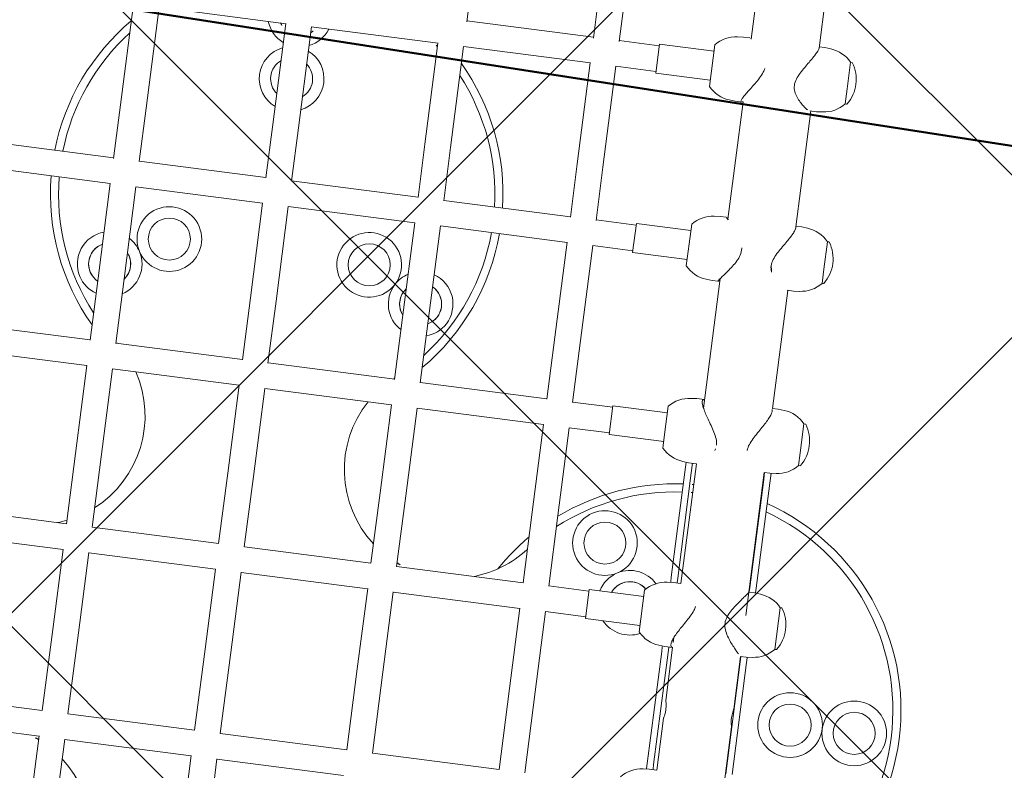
# Model space of a CAD drawing. Header units: metres. Extents: x 5509548 to 5517943, y 5680530 to 5684871.
# Tile 40 of 256: x 5516083.716 to 5516084.325, y 5683295.534 to 5683295.998. Entities that reach past the tile are written whole.
import ezdxf
from ezdxf import colors
from ezdxf.entities.mleader import LeaderData, LeaderLine
from ezdxf.math import Vec2, Vec3

# ---------------------------------------------------------------- set-up
doc = ezdxf.new("R2010")
doc.units = ezdxf.units.M
doc.layers.get('0').update_dxf_attribs({"linetype": 'CONTINUOUS', "lineweight": 18})
for name, color, linetype in [('A-Nasadzenia', 7, 'CONTINUOUS'), ('A-Nawierzchnie', 41, 'CONTINUOUS'), ('A-Plac-Zabaw', 81, 'CONTINUOUS'), ('org', 1, 'CONTINUOUS')]:
    doc.layers.add(name, color=color, linetype=linetype)
doc.styles.get("Standard").update_dxf_attribs({"font": 'simplex.shx'})

# ---------------------------------------------------------------- blocks, each defined once
blk = doc.blocks.new('A$C615C02F7')
at = {"lineweight": 0}
for p, q in [((1188.108756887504, 283.8153169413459), (1188.108756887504, 291.7153169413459)), ((1189.708756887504, 283.8153169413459), (1189.708756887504, 291.7153169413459)), ((1199.753614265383, 283.815316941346), (1199.753614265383, 291.7153169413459)), ((1201.353614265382, 283.8153169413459), (1201.353614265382, 291.7153169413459)), ((1211.218318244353, 283.8153169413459), (1211.218318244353, 291.7153169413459)), ((1212.818318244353, 283.8153169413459), (1212.818318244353, 291.7153169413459)), ((1222.578230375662, 283.8136543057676), (1222.578230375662, 291.7169795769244)), ((1224.178230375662, 283.815316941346), (1224.178230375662, 291.715316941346)), ((1183.721303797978, 283.8153169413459), (1188.119757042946, 283.8153169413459)), ((1189.705407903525, 283.8153169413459), (1194.748744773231, 283.8153169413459)), ((1194.748744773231, 283.8153169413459), (1199.756897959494, 283.8153169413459)), ((1201.342701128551, 283.8153169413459), (1205.741067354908, 283.8153169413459)), ((1205.741067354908, 283.8153169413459), (1211.218394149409, 283.8153169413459)), ((1212.795864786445, 283.8153169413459), (1216.672327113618, 283.8153169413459)), ((1216.672327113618, 283.815316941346), (1222.578230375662, 283.815316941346)), ((1224.140712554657, 283.815316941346), (1227.481897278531, 283.815316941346)), ((1227.481897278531, 283.815316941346), (1233.764488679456, 283.815316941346)), ((1183.721303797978, 282.2153169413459), (1188.119757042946, 282.2153169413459)), ((1188.108756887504, 274.3153169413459), (1188.108756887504, 282.2153169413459)), ((1189.705407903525, 282.2153169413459), (1194.748744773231, 282.2153169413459)), ((1189.708756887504, 274.3153169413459), (1189.708756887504, 282.2153169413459)), ((1194.748744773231, 282.2153169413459), (1199.756897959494, 282.2153169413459)), ((1199.753614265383, 274.3153169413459), (1199.753614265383, 282.215316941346)), ((1201.342701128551, 282.2153169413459), (1205.741067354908, 282.2153169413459)), ((1201.353614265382, 274.3153169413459), (1201.353614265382, 282.215316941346)), ((1205.741067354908, 282.2153169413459), (1211.218394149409, 282.2153169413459)), ((1211.218318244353, 274.3153169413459), (1211.218318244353, 282.2153169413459)), ((1212.795864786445, 282.2153169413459), (1216.672327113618, 282.2153169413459)), ((1212.818318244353, 274.3153169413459), (1212.818318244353, 282.2153169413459)), ((1216.672327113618, 282.215316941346), (1222.578230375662, 282.215316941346)), ((1222.578230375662, 274.3136543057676), (1222.578230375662, 282.2169795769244)), ((1224.140712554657, 282.215316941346), (1227.481897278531, 282.215316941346)), ((1224.178230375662, 274.3153169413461), (1224.178230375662, 282.215316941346)), ((1227.481897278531, 282.215316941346), (1233.764488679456, 282.215316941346)), ((1233.764488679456, 274.3070202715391), (1233.764488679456, 282.2236136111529)), ((1183.721303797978, 274.3153169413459), (1188.119757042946, 274.3153169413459)), ((1189.705407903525, 274.3153169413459), (1194.748744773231, 274.3153169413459)), ((1194.748744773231, 274.3153169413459), (1199.756897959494, 274.3153169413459)), ((1201.342701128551, 274.3153169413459), (1205.741067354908, 274.3153169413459)), ((1205.741067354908, 274.3153169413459), (1211.218394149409, 274.3153169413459)), ((1212.795864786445, 274.3153169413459), (1216.672327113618, 274.3153169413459)), ((1216.672327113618, 274.315316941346), (1222.578230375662, 274.315316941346)), ((1224.140712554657, 274.315316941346), (1227.481897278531, 274.315316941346)), ((1227.481897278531, 274.315316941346), (1233.764488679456, 274.315316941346)), ((1183.721303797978, 272.7153169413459), (1188.119757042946, 272.7153169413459)), ((1188.108756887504, 264.8153169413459), (1188.108756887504, 272.715316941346)), ((1189.705407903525, 272.7153169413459), (1194.748744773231, 272.7153169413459)), ((1189.708756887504, 264.8153169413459), (1189.708756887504, 272.715316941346)), ((1194.748744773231, 272.7153169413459), (1199.756897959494, 272.7153169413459)), ((1199.753614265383, 264.8153169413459), (1199.753614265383, 272.715316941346)), ((1201.342701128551, 272.7153169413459), (1205.741067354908, 272.7153169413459)), ((1201.353614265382, 264.8153169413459), (1201.353614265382, 272.715316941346)), ((1205.741067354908, 272.7153169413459), (1211.218394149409, 272.7153169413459)), ((1211.218318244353, 264.8153169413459), (1211.218318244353, 272.7153169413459)), ((1212.795864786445, 272.7153169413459), (1216.672327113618, 272.7153169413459)), ((1212.818318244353, 264.8153169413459), (1212.818318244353, 272.7153169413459)), ((1216.672327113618, 272.715316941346), (1222.578230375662, 272.715316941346)), ((1222.578230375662, 264.8136543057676), (1222.578230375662, 272.7169795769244)), ((1224.140712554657, 272.715316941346), (1227.481897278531, 272.715316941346)), ((1224.178230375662, 264.8153169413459), (1224.178230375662, 272.7153169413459)), ((1227.481897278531, 272.715316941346), (1233.764488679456, 272.715316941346)), ((1233.764488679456, 264.807020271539), (1233.764488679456, 272.7236136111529)), ((1189.705407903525, 264.8153169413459), (1194.748744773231, 264.8153169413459)), ((1194.748744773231, 264.8153169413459), (1199.756897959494, 264.8153169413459)), ((1201.342701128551, 264.8153169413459), (1205.741067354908, 264.8153169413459)), ((1205.741067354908, 264.8153169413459), (1211.218394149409, 264.8153169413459)), ((1212.795864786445, 264.8153169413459), (1216.672327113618, 264.8153169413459)), ((1216.672327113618, 264.8153169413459), (1222.578230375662, 264.8153169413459)), ((1224.140712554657, 264.8153169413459), (1227.481897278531, 264.8153169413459)), ((1227.481897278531, 264.8153169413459), (1233.764488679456, 264.8153169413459)), ((1189.705407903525, 263.2153169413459), (1194.748744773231, 263.2153169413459)), ((1189.708756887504, 255.315316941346), (1189.708756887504, 263.2153169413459)), ((1194.748744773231, 263.2153169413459), (1199.756897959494, 263.2153169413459)), ((1199.753614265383, 255.315316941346), (1199.753614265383, 263.215316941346)), ((1201.342701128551, 263.2153169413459), (1205.741067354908, 263.2153169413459)), ((1201.353614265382, 255.315316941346), (1201.353614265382, 263.215316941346)), ((1205.741067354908, 263.2153169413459), (1211.218394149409, 263.2153169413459)), ((1211.218318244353, 255.315316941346), (1211.218318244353, 263.2153169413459)), ((1212.795864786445, 263.2153169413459), (1216.672327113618, 263.2153169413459)), ((1212.818318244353, 255.315316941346), (1212.818318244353, 263.2153169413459)), ((1216.672327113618, 263.2153169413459), (1222.578230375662, 263.2153169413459)), ((1222.578230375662, 255.3136543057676), (1222.578230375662, 263.2169795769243)), ((1224.140712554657, 263.2153169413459), (1227.481897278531, 263.2153169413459)), ((1224.178230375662, 255.315316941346), (1224.178230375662, 263.2153169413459)), ((1227.481897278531, 263.2153169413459), (1233.764488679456, 263.2153169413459)), ((1233.764488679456, 255.3070202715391), (1233.764488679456, 263.2236136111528)), ((1235.308799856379, 263.2153169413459), (1238.109825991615, 263.2153169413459)), ((1235.364488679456, 255.3153169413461), (1235.364488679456, 263.215316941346)), ((1189.705407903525, 255.315316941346), (1194.748744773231, 255.315316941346)), ((1194.748744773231, 255.315316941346), (1199.756897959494, 255.315316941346)), ((1201.342701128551, 255.315316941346), (1205.741067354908, 255.315316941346)), ((1205.741067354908, 255.315316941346), (1211.218394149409, 255.315316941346)), ((1212.795864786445, 255.315316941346), (1216.672327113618, 255.315316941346)), ((1216.672327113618, 255.315316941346), (1222.578230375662, 255.315316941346)), ((1224.140712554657, 255.315316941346), (1227.481897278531, 255.315316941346)), ((1227.481897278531, 255.315316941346), (1233.764488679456, 255.315316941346)), ((1235.308799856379, 255.315316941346), (1238.109825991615, 255.315316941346)), ((1189.705407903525, 253.715316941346), (1194.748744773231, 253.715316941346)), ((1194.748744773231, 253.715316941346), (1199.756897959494, 253.715316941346)), ((1199.753614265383, 251.215316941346), (1199.753614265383, 253.7153169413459)), ((1201.342701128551, 253.715316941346), (1205.741067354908, 253.715316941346)), ((1201.353614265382, 251.215316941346), (1201.353614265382, 253.715316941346)), ((1205.741067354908, 253.715316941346), (1211.218394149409, 253.715316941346)), ((1211.218318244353, 251.215316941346), (1211.218318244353, 253.7153169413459)), ((1212.795864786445, 253.715316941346), (1216.672327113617, 253.715316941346)), ((1212.818318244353, 251.215316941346), (1212.818318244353, 253.7153169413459)), ((1216.672327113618, 253.715316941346), (1222.578230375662, 253.715316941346)), ((1222.578230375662, 251.215316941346), (1222.578230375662, 253.7169795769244)), ((1224.140712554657, 253.715316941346), (1227.481897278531, 253.715316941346)), ((1224.178230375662, 251.215316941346), (1224.178230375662, 253.715316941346)), ((1227.481897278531, 253.715316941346), (1233.764488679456, 253.715316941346)), ((1233.764488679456, 251.2153169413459), (1233.764488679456, 253.7236136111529)), ((1235.308799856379, 253.715316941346), (1238.109825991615, 253.715316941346)), ((1235.364488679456, 251.2153169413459), (1235.364488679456, 253.715316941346)), ((1201.453614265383, 251.215316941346), (1199.653614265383, 251.215316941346)), ((1199.653614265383, 251.215316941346), (1199.653614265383, 247.8153169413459)), ((1201.453614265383, 251.215316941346), (1201.453614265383, 247.8153169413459)), ((1212.918313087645, 251.215316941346), (1211.118318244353, 251.215316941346)), ((1211.118318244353, 251.215316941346), (1211.118318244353, 247.8153169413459)), ((1212.918318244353, 251.215316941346), (1212.918313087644, 251.215316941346)), ((1212.918318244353, 251.215316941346), (1212.918318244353, 247.8153169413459)), ((1224.278225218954, 251.215316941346), (1222.478230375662, 251.215316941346)), ((1222.478230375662, 251.215316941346), (1222.478230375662, 247.8153169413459)), ((1224.278230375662, 251.215316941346), (1224.278225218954, 251.215316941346)), ((1224.278230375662, 251.215316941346), (1224.278230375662, 247.8153169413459)), ((1235.464488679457, 251.2153169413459), (1233.664488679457, 251.2153169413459)), ((1233.664488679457, 251.2153169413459), (1233.664488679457, 247.8153169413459)), ((1235.464488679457, 251.2153169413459), (1235.464488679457, 247.8153169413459)), ((1199.253614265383, 247.8153169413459), (1201.853614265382, 247.8153169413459)), ((1210.718318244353, 247.8153169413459), (1211.558946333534, 247.8153169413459)), ((1211.558946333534, 247.8153169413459), (1213.318318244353, 247.8153169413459)), ((1222.078230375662, 247.8153169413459), (1223.441479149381, 247.8153169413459)), ((1223.441479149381, 247.8153169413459), (1224.678230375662, 247.8153169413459)), ((1233.264488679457, 247.8153169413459), (1235.864488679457, 247.8153169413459)), ((1190.87581943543, 246.4917937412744), (1190.908756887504, 246.1153169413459)), ((1190.894673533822, 246.2762904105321), (1190.935443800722, 246.2762904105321)), ((1190.908756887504, 246.1153169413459), (1190.908756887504, 245.6343106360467)), ((1190.935443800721, 246.2762904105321), (1191.241696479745, 246.2762904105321)), ((1191.241696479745, 246.2762904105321), (1198.220674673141, 246.2762904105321)), ((1198.220674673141, 246.2762904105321), (1198.526927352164, 246.2762904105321)), ((1198.526927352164, 246.2762904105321), (1198.567697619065, 246.2762904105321)), ((1198.586551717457, 246.4917937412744), (1198.553614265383, 246.115316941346)), ((1198.553614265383, 246.115316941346), (1198.553614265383, 245.6343106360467)), ((1202.520676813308, 246.4917937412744), (1202.553614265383, 246.115316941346)), ((1202.5395309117, 246.2762904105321), (1202.574819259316, 246.2762904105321)), ((1202.553614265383, 246.115316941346), (1202.553614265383, 245.635316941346)), ((1202.574819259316, 246.2762904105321), (1202.859812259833, 246.2762904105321)), ((1202.859812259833, 246.2762904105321), (1209.413984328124, 246.2762904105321)), ((1209.413984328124, 246.2762904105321), (1210.032401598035, 246.2762904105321)), ((1210.051255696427, 246.4917937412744), (1210.018318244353, 246.115316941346)), ((1210.018318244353, 246.115316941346), (1210.018318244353, 245.6514438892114)), ((1213.985380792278, 246.4917937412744), (1214.018318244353, 246.115316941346)), ((1214.018318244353, 246.115316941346), (1214.018318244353, 245.6514438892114)), ((1221.411167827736, 246.4917937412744), (1221.378230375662, 246.115316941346)), ((1221.378230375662, 246.115316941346), (1221.378230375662, 245.7632118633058)), ((1225.345292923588, 246.4917937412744), (1225.378230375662, 246.115316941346)), ((1225.378230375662, 246.115316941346), (1225.378230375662, 245.7632118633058)), ((1232.597426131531, 246.4917937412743), (1232.564488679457, 246.115316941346)), ((1232.564488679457, 246.115316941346), (1232.564488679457, 245.7261802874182)), ((1236.531551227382, 246.4917937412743), (1236.564488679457, 246.115316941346)), ((1236.564488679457, 246.115316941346), (1236.564488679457, 245.7261802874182)), ((1190.908756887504, 245.8762904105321), (1190.935443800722, 245.8762904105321)), ((1194.155840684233, 245.635316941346), (1190.908756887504, 245.635316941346)), ((1191.241696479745, 245.8762904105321), (1190.935443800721, 245.8762904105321)), ((1191.241696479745, 245.8762904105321), (1198.220674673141, 245.8762904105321)), ((1198.553614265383, 245.635316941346), (1195.255838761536, 245.635316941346)), ((1198.526927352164, 245.8762904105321), (1198.220674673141, 245.8762904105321)), ((1198.526927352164, 245.8762904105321), (1198.553614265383, 245.8762904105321)), ((1199.188206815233, 245.635316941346), (1198.879383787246, 245.635316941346)), ((1210.01895539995, 245.635316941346), (1202.551480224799, 245.635316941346)), ((1202.553614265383, 245.8762904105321), (1202.574819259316, 245.8762904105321)), ((1202.859812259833, 245.8762904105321), (1202.574819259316, 245.8762904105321)), ((1202.859812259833, 245.8762904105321), (1209.413984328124, 245.8762904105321)), ((1210.018318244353, 245.8762904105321), (1209.413984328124, 245.8762904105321)), ((1221.564556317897, 245.635316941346), (1213.485004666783, 245.635316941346)), ((1232.595363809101, 245.635316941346), (1225.265246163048, 245.635316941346)), ((1243.586799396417, 245.635316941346), (1236.486692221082, 245.635316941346)), ((1190.443338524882, 241.395316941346), (1194.155840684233, 241.395316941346)), ((1191.241696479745, 241.3762904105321), (1198.220674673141, 241.3762904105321)), ((1195.255838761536, 241.395316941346), (1198.553614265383, 241.395316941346)), ((1198.220674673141, 241.3762904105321), (1198.526927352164, 241.3762904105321)), ((1198.526927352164, 241.3762904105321), (1198.553614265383, 241.3762904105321)), ((1198.553614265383, 241.0452554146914), (1198.553614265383, 241.3963232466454)), ((1201.103145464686, 241.395316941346), (1210.018318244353, 241.395316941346)), ((1202.553614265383, 241.0452554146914), (1202.553614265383, 241.395316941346)), ((1202.553614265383, 241.3762904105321), (1202.574819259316, 241.3762904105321)), ((1202.574819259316, 241.3762904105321), (1202.859812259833, 241.3762904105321)), ((1202.859812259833, 241.3762904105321), (1209.413984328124, 241.3762904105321)), ((1209.413984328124, 241.3762904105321), (1210.018318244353, 241.3762904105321)), ((1210.018318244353, 241.045316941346), (1210.018318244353, 241.4068361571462)), ((1214.002942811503, 241.395316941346), (1221.378230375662, 241.395316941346)), ((1214.018318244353, 241.045316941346), (1214.018318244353, 241.395316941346)), ((1221.378230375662, 241.045316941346), (1221.378230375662, 241.4287162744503)), ((1225.337583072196, 241.395316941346), (1232.564488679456, 241.395316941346)), ((1225.378230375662, 241.045316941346), (1225.378230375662, 241.395316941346)), ((1232.564488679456, 241.045316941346), (1232.564488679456, 241.4618022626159)), ((1236.486692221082, 241.395316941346), (1243.644857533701, 241.395316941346)), ((1236.564488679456, 241.045316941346), (1236.564488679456, 241.395316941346)), ((1191.241696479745, 240.9762904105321), (1198.220674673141, 240.9762904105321)), ((1198.526927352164, 240.9762904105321), (1198.220674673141, 240.9762904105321)), ((1198.526927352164, 240.9762904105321), (1198.559647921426, 240.9762904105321)), ((1198.586551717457, 240.6687786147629), (1198.553614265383, 241.0452554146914)), ((1202.520676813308, 240.6687786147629), (1202.553614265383, 241.0452554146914)), ((1202.547580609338, 240.9762904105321), (1202.574819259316, 240.9762904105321)), ((1202.859812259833, 240.9762904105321), (1202.574819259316, 240.9762904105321)), ((1202.859812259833, 240.9762904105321), (1209.413984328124, 240.9762904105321)), ((1210.024357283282, 240.9762904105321), (1209.413984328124, 240.9762904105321)), ((1210.051255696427, 240.6688401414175), (1210.018318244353, 241.045316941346)), ((1213.985380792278, 240.6688401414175), (1214.018318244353, 241.045316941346)), ((1221.411167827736, 240.6688401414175), (1221.378230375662, 241.045316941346)), ((1225.345292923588, 240.6688401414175), (1225.378230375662, 241.045316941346)), ((1232.597426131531, 240.6688401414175), (1232.564488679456, 241.045316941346)), ((1236.531551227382, 240.6688401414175), (1236.564488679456, 241.045316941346)), ((1199.253614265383, 239.255873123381), (1199.253614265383, 239.3452554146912)), ((1201.853614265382, 239.3452554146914), (1199.253614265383, 239.3452554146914)), ((1201.853614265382, 239.255873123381), (1201.853614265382, 239.3452554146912)), ((1210.718318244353, 239.2559346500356), (1210.718318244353, 239.3453169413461)), ((1211.502478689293, 239.345316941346), (1210.718318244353, 239.345316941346)), ((1213.318318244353, 239.345316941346), (1211.502478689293, 239.345316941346)), ((1213.318318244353, 239.2559346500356), (1213.318318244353, 239.3453169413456)), ((1222.078230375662, 239.2559346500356), (1222.078230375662, 239.3453169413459)), ((1222.971455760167, 239.345316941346), (1222.078230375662, 239.345316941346)), ((1224.678230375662, 239.345316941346), (1222.971455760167, 239.345316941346)), ((1224.678230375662, 239.2559346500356), (1224.678230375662, 239.3453169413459)), ((1233.264488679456, 239.2559346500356), (1233.264488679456, 239.3453169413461)), ((1234.201008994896, 239.345316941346), (1233.264488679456, 239.345316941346)), ((1235.864488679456, 239.345316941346), (1234.201008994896, 239.345316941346)), ((1235.864488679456, 239.2559346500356), (1235.864488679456, 239.3453169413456))]:
    blk.add_line(p, q, dxfattribs=at)
for centre, radius in [((1219.631185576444, 279.7506969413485), 1.3), ((1219.631185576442, 279.7506969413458), 1.300000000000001), ((1219.631185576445, 267.2799369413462), 1.300000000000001), ((1219.631185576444, 267.2799369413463), 1.3), ((1204.430665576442, 250.6153169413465), 1.300000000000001), ((1204.430665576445, 250.6153169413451), 1.3), ((1194.731185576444, 237.8153169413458), 2), ((1194.731185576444, 237.8153169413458), 1.3), ((1194.731185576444, 237.8153169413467), 1.300000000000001), ((1194.731185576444, 233.8153169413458), 2), ((1194.731185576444, 233.8153169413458), 1.3), ((1194.731185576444, 233.8153169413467), 1.300000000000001)]:
    blk.add_circle(centre, radius, dxfattribs=at)
for centre, radius, start, end in [((1223.231185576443, 273.5153169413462), 13.99999999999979, 92.67322527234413, 132.6323931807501), ((1223.231185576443, 273.515316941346), 13.50000000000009, 92.77230956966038, 130.2738929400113), ((1223.231185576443, 273.5153169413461), 13.99999999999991, 47.36760681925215, 86.12120436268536), ((1223.231185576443, 273.515316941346), 13.50000000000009, 49.72610705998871, 85.97731299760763), ((1217.631185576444, 283.2147969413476), 2, 17.47321999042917, 120.0000115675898), ((1217.631185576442, 283.2147969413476), 1.999999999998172, 120.0000115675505, 162.5267800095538), ((1217.631185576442, 283.2147969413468), 1.299999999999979, 27.51226378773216, 152.4877362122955), ((1217.631185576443, 283.2147969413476), 1.299999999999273, 27.51226378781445, 120.0000115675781), ((1181.731185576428, 286.5153169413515), 6.729928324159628, 336.3472213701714, 341.3775344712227), ((1207.731185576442, 286.5153169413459), 6.729928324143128, 198.6224655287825, 203.6527786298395), ((1217.631185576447, 283.2147969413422), 1.300000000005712, 120.0000115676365, 152.4877362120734), ((1181.731185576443, 286.5153169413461), 6.72992832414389, 238.7915590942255, 320.287402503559), ((1207.731185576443, 286.5153169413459), 6.729928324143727, 219.7125974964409, 301.2084409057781), ((1207.73118557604, 286.5153169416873), 6.729928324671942, 319.1038099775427, 320.0131137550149), ((1223.231185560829, 273.5153169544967), 13.49999997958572, 139.8759654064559, 140.0131137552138), ((1217.631185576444, 283.2147969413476), 2.000000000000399, 209.9828000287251, 299.9520958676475), ((1217.631185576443, 283.2147969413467), 1.300000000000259, 230.2490087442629, 309.7509912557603), ((1217.631185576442, 283.2147969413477), 1.300000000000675, 230.2490087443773, 300.0000115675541), ((1217.631185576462, 283.2147969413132), 1.299999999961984, 300.0000115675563, 309.7509912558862), ((1217.631185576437, 283.2147969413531), 2.000000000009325, 300.0479272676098, 330.0171999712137), ((1219.631185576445, 279.7506969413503), 1.99999999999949, 120.0479272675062, 119.9520958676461), ((1230.431185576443, 273.5153169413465), 2.000000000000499, 23.57817847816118, 156.4218215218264), ((1234.431185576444, 273.5153169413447), 2.00000000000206, 109.4721392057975, 156.4218215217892), ((1230.431185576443, 273.5153169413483), 1.299999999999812, 37.9798724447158, 142.0201275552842), ((1230.431185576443, 273.5153169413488), 1.299999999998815, 37.97987244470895, 142.0201275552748), ((1234.431185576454, 273.5153169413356), 1.300000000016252, 120.8534379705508, 142.0201275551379), ((1234.431185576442, 273.5153169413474), 1.299999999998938, 120.8534379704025, 142.0201275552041), ((1230.431185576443, 273.5153169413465), 1.999999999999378, 203.5781784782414, 336.4218215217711), ((1230.431185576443, 273.5153169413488), 1.300000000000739, 217.979872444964, 322.020127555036), ((1230.431185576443, 273.5153169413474), 1.300000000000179, 217.979872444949, 322.0201275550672), ((1234.431185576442, 273.5153169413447), 1.999999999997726, 203.5781784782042, 250.5278607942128), ((1234.431185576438, 273.5153169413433), 1.299999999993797, 217.9798724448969, 239.1465620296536), ((1234.431185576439, 273.5153169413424), 1.299999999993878, 217.9798724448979, 239.1465620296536), ((1219.631185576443, 267.2799369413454), 1.999999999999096, 240.0479041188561, 239.9520727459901), ((1207.731185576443, 260.5153169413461), 6.729928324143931, 58.7915590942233, 140.2874025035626), ((1217.631185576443, 263.8158369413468), 1.999999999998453, 60.04790411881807, 150.017199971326), ((1217.631185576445, 263.8158369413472), 1.299999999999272, 59.99998843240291, 129.7509912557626), ((1217.631185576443, 263.8158369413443), 1.300000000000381, 50.24900874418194, 129.7509912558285), ((1217.631185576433, 263.8158369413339), 2.00000000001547, 29.98280002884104, 59.9520727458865), ((1223.231185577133, 273.5153169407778), 13.49999999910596, 319.8759654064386, 321.2829830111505), ((1207.731185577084, 260.5153169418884), 6.729928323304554, 39.98688624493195, 40.89619002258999), ((1223.231185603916, 273.5153169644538), 13.50000003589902, 219.9868862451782, 220.124034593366), ((1217.6311855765, 263.8158369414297), 1.299999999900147, 50.24900874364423, 59.99998843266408), ((1207.731185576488, 260.5153169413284), 6.729928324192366, 156.3472213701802, 161.3775344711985), ((1223.231185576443, 273.5153169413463), 14.00000000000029, 227.3676068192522, 267.3267747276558), ((1223.231185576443, 273.5153169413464), 13.50000000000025, 229.726107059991, 267.2276904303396), ((1217.631185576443, 263.8158369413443), 1.999999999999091, 197.4732199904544, 239.9999884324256), ((1217.631185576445, 263.815836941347), 1.300000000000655, 207.5122637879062, 332.4877362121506), ((1217.631185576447, 263.8158369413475), 1.30000000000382, 207.512263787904, 239.999988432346), ((1217.631185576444, 263.8158369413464), 2.000000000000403, 239.9999884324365, 342.5267800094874), ((1217.631185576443, 263.8158369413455), 1.300000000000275, 239.9999884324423, 332.4877362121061), ((1223.231185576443, 273.5153169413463), 13.50000000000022, 274.0226870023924, 310.273892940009), ((1223.231185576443, 273.5153169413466), 14.00000000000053, 273.8787956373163, 312.6323931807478), ((1207.731185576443, 260.5153169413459), 6.729928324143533, 198.622465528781, 230.0131137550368), ((1194.731185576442, 245.0153169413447), 14.00000000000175, 47.36760681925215, 58.68795297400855), ((1194.731185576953, 245.015316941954), 13.49999999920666, 49.7261070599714, 50.01311375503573), ((1194.731185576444, 245.0153169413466), 13.49999999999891, 5.359550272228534, 40.12403459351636), ((1194.731185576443, 245.0153169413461), 13.99999999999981, 5.167607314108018, 38.42053153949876), ((1204.430665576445, 250.6153169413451), 2.000000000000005, 30.0000115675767, 209.9520958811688), ((1204.430665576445, 250.6153169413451), 2, 210.0479272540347, 30.0000115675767), ((1200.966565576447, 248.6153169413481), 1.999999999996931, 30.0479272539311, 75.90535616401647), ((1200.966565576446, 248.6153169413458), 2.000000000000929, 131.031636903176, 206.0567082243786), ((1200.96656557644, 248.6153169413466), 1.300000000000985, 317.8751472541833, 67.99714228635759), ((1200.966565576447, 248.6153169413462), 1.299999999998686, 30.0000115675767, 67.99714228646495), ((1200.966565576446, 248.6153169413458), 1.299999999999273, 317.8751472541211, 30.0000115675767), ((1200.966565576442, 248.6153169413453), 2.000000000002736, 313.4114759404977, 29.95209588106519), ((1188.883430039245, 246.3174822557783), 2.000000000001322, 5.000000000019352, 48.49668161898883), ((1200.578941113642, 246.3174822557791), 2.000000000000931, 131.5033183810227, 175.0000000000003), ((1200.528287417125, 246.3174822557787), 2.000000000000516, 5.000000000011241, 48.49668161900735), ((1212.043645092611, 246.3174822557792), 2.000000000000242, 131.5033183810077, 175.0000000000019), ((1211.992991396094, 246.3174822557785), 2.000000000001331, 5.000000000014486, 48.49668161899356), ((1223.40355722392, 246.3174822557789), 2.000000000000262, 131.5033183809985, 174.9999999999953), ((1223.352903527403, 246.3174822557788), 2.000000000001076, 5.000000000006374, 48.49668161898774), ((1234.589815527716, 246.3174822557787), 2.000000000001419, 131.5033183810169, 174.9999999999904), ((1234.539161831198, 246.3174822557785), 2.00000000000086, 5.000000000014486, 48.49668161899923), ((1194.731185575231, 245.0153169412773), 13.5000000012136, 2.632287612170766, 3.656566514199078), ((1194.731185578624, 245.0153169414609), 13.9999999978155, 2.53821465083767, 3.525806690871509), ((1194.731185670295, 245.0153169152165), 13.49999990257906, 344.3620615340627, 344.4458994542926), ((1194.731185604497, 245.0153169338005), 13.99999997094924, 344.9340636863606, 345.0146873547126), ((1194.731185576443, 245.015316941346), 14.00000000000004, 196.7682879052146, 343.2317120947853), ((1194.731185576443, 245.0153169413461), 13.49999999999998, 197.408788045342, 342.591211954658), ((1200.578941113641, 240.8430901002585), 2.000000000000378, 185.0000000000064, 228.4966816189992), ((1200.528287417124, 240.8430901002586), 2.000000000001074, 311.5033183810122, 354.999999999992), ((1212.043645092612, 240.8431516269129), 2.000000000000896, 184.9999999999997, 228.4966816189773), ((1211.992991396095, 240.8431516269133), 2.000000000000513, 311.5033183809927, 354.9999999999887), ((1223.40355722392, 240.8431516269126), 2.000000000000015, 184.9999999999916, 228.4966816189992), ((1223.352903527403, 240.8431516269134), 2.000000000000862, 311.5033183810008, 354.9999999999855), ((1234.589815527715, 240.8431516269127), 2.000000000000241, 184.9999999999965, 228.4966816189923), ((1234.539161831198, 240.8431516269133), 2.000000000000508, 311.5033183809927, 354.9999999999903), ((1199.273614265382, 239.2558731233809), 0.01999999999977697, 179.9999999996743, 236.0587575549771), ((1200.553614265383, 241.1577554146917), 2.312500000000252, 236.0587575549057, 303.9412424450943), ((1201.833614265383, 239.2558731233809), 0.01999999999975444, 303.9412424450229, 3.256887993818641e-10), ((1210.738318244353, 239.2559346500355), 0.01999999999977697, 179.9999999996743, 236.0587575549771), ((1212.018318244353, 241.1578169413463), 2.312500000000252, 236.0587575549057, 303.9412424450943), ((1213.298318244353, 239.2559346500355), 0.01999999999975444, 303.9412424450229, 3.256887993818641e-10), ((1222.098230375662, 239.2559346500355), 0.01999999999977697, 179.9999999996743, 236.0587575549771), ((1223.378230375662, 241.1578169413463), 2.312500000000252, 236.0587575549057, 303.9412424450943), ((1224.658230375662, 239.2559346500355), 0.01999999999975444, 303.9412424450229, 3.256887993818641e-10), ((1233.284488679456, 239.2559346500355), 0.01999999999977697, 179.9999999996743, 236.0587575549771), ((1234.564488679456, 241.1578169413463), 2.312500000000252, 236.0587575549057, 303.9412424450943), ((1235.844488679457, 239.2559346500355), 0.01999999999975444, 303.9412424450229, 3.256887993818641e-10)]:
    blk.add_arc(centre, radius, start, end, dxfattribs=at)
for points, knots in [([(1195.255838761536, 245.635316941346), (1195.255830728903, 245.6353169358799), (1195.255761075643, 245.6353009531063), (1195.255345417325, 245.6351997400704), (1195.254771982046, 245.6350555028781), (1195.252402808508, 245.6344549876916), (1195.250015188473, 245.6338460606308), (1195.234938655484, 245.6300274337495), (1195.211827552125, 245.6241649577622), (1195.144818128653, 245.6090969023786), (1195.100999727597, 245.5999799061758), (1194.993342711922, 245.5821322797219), (1194.928924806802, 245.5737166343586), (1194.792783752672, 245.5634905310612), (1194.722885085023, 245.5616180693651), (1194.586822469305, 245.565119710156), (1194.522200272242, 245.5701309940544), (1194.406245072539, 245.5838573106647), (1194.355208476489, 245.5921947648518), (1194.272657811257, 245.6078224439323), (1194.239989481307, 245.6150329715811), (1194.198097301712, 245.6247847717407), (1194.184781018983, 245.6280587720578), (1194.168070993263, 245.6322258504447), (1194.1629636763, 245.6335250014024), (1194.158271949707, 245.6347142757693), (1194.157197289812, 245.6349860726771), (1194.156097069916, 245.6352598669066), (1194.155858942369, 245.635316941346), (1194.155840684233, 245.635316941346)], [-1.737500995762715, -1.737500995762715, -1.737500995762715, -1.737500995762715, -1.723240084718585, -1.723240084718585, -1.692344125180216, -1.692344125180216, -1.638291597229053, -1.638291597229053, -1.442170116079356, -1.442170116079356, -1.242079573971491, -1.242079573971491, -1.02496708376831, -1.02496708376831, -0.8155990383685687, -0.8155990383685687, -0.6148827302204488, -0.6148827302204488, -0.4254735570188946, -0.4254735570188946, -0.2565070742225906, -0.2565070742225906, -0.1448404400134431, -0.1448404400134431, -0.0647463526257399, -0.0647463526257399, -0.02693713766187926, -0.02693713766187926, 0, 0, 0, 0]), ([(1198.555150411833, 245.6304466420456), (1198.560079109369, 245.6723929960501), (1198.576954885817, 245.7058321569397), (1198.636915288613, 245.7530302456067), (1198.681686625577, 245.7653169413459), (1198.794586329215, 245.7653169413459), (1198.864395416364, 245.7530302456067), (1199.026205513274, 245.7043205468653), (1199.118188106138, 245.6679210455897), (1199.316482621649, 245.5760916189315), (1199.423007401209, 245.5205856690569), (1199.641537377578, 245.3985622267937), (1199.753547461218, 245.3320740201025), (1199.980471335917, 245.1939095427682), (1200.103926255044, 245.11663921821), (1200.35626952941, 244.9607548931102), (1200.485110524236, 244.8820878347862), (1200.743563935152, 244.7381190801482), (1200.87294489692, 244.6728222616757), (1201.083403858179, 244.5946690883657), (1201.16443596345, 244.5714987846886), (1201.245671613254, 244.5582888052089)], [2.559487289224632, 2.559487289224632, 2.559487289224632, 2.559487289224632, 2.938093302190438, 2.938093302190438, 3.341752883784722, 3.341752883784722, 3.745412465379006, 3.745412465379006, 4.14907204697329, 4.14907204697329, 4.552731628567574, 4.552731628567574, 4.956391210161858, 4.956391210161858, 5.388169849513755, 5.388169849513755, 5.819948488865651, 5.819948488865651, 6.251727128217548, 6.251727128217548, 6.521265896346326, 6.521265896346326, 6.521265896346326, 6.521265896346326]), ([(1210.018318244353, 245.6514438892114), (1210.018327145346, 245.6421187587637), (1210.018998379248, 245.6323017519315), (1210.021066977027, 245.6164552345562), (1210.021986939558, 245.610763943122), (1210.023092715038, 245.6049440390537)], [10.74206554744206, 10.74206554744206, 10.74206554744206, 10.74206554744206, 10.83257781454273, 10.83257781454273, 10.88138033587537, 10.88138033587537, 10.88138033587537, 10.88138033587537]), ([(1211.311592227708, 244.5460933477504), (1211.446233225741, 244.5460933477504), (1211.578948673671, 244.5765894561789), (1211.841707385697, 244.6728222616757), (1211.971926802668, 244.7381190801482), (1212.230277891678, 244.8820878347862), (1212.358166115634, 244.9607548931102), (1212.606893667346, 245.11663921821), (1212.72767938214, 245.1939095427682), (1212.948033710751, 245.3320740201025), (1213.056007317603, 245.3985622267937), (1213.26466713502, 245.5205856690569), (1213.365356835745, 245.5760916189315), (1213.550371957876, 245.6679210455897), (1213.634892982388, 245.7043205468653), (1213.780589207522, 245.7530302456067), (1213.841744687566, 245.7653169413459), (1213.936836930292, 245.7653169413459), (1213.972189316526, 245.7530302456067), (1214.012795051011, 245.7067228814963), (1214.020694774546, 245.6749846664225), (1214.017681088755, 245.635316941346)], [0, 0, 0, 0, 0.4317786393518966, 0.4317786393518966, 0.8635572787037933, 0.8635572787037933, 1.29533591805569, 1.29533591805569, 1.727114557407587, 1.727114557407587, 2.13077413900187, 2.13077413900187, 2.534433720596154, 2.534433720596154, 2.938093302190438, 2.938093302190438, 3.341752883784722, 3.341752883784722, 3.745412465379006, 3.745412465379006, 4.109255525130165, 4.109255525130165, 4.109255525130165, 4.109255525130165]), ([(1221.491214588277, 245.635316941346), (1221.451301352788, 245.6749846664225), (1221.421119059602, 245.7067228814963), (1221.381183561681, 245.7530302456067), (1221.374052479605, 245.7653169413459), (1221.387145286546, 245.7653169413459), (1221.407564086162, 245.7530302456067), (1221.475512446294, 245.7043205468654), (1221.523017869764, 245.6679210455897), (1221.640099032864, 245.5760916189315), (1221.709784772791, 245.5205856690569), (1221.86372073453, 245.3985622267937), (1221.947968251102, 245.3320740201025), (1222.127053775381, 245.1939095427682), (1222.229213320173, 245.11663921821), (1222.44764853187, 244.9607548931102), (1222.563846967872, 244.8820878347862), (1222.806396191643, 244.7381190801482), (1222.932466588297, 244.6728222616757), (1223.19508995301, 244.5765894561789), (1223.331780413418, 244.5460933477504), (1223.475536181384, 244.5460933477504)], [9.257756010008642, 9.257756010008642, 9.257756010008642, 9.257756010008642, 9.621599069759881, 9.621599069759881, 10.02525865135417, 10.02525865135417, 10.42891823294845, 10.42891823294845, 10.83257781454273, 10.83257781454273, 11.23623739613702, 11.23623739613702, 11.6398969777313, 11.6398969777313, 12.0716756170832, 12.0716756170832, 12.5034542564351, 12.5034542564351, 12.93523289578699, 12.93523289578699, 13.36701153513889, 13.36701153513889, 13.36701153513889, 13.36701153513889]), ([(1225.23436825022, 245.6049440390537), (1225.240341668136, 245.610763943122), (1225.246152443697, 245.6164552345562), (1225.29841877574, 245.6679210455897), (1225.33326991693, 245.7043205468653), (1225.370228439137, 245.7471759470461), (1225.378178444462, 245.7587128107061), (1225.378230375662, 245.7632118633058)], [2.485631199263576, 2.485631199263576, 2.485631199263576, 2.485631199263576, 2.534433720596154, 2.534433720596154, 2.938093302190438, 2.938093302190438, 3.244723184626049, 3.244723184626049, 3.244723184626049, 3.244723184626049]), ([(1232.598706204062, 245.6291215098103), (1232.575416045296, 245.6716893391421), (1232.563650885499, 245.7055922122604), (1232.56546931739, 245.7530302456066), (1232.58051113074, 245.7653169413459), (1232.636731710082, 245.7653169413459), (1232.678747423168, 245.7530302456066), (1232.788271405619, 245.7043205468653), (1232.855757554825, 245.6679210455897), (1233.009877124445, 245.5760916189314), (1233.096666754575, 245.5205856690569), (1233.281173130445, 245.3985622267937), (1233.378890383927, 245.3320740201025), (1233.581805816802, 245.1939095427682), (1233.694983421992, 245.11663921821), (1233.931981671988, 244.9607548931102), (1234.05573651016, 244.8820878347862), (1234.309552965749, 244.7381190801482), (1234.439350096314, 244.6728222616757), (1234.649524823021, 244.5967654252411), (1234.727856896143, 244.5747664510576), (1234.807519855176, 244.5611910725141)], [2.555510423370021, 2.555510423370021, 2.555510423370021, 2.555510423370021, 2.938093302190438, 2.938093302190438, 3.341752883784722, 3.341752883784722, 3.745412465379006, 3.745412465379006, 4.14907204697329, 4.14907204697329, 4.552731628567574, 4.552731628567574, 4.956391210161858, 4.956391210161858, 5.388169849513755, 5.388169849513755, 5.819948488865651, 5.819948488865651, 6.251727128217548, 6.251727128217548, 6.502454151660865, 6.502454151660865, 6.502454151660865, 6.502454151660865]), ([(1202.552134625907, 241.395316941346), (1202.551920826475, 241.3952762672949), (1202.55168478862, 241.3952554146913), (1202.545132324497, 241.3952554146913), (1202.524969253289, 241.4075421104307), (1202.457517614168, 241.456251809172), (1202.410253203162, 241.4926513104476), (1202.293623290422, 241.5844807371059), (1202.224148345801, 241.6399866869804), (1202.070593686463, 241.7620101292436), (1201.986516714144, 241.8284983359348), (1201.807737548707, 241.9666628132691), (1201.705722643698, 242.0439331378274), (1201.487538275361, 242.1998174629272), (1201.371446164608, 242.2784845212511), (1201.129066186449, 242.422453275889), (1201.003058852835, 242.4877500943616), (1200.740514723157, 242.5839828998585), (1200.603840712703, 242.614479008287), (1200.316303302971, 242.614479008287), (1200.181055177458, 242.5839828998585), (1199.923612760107, 242.4877500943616), (1199.801295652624, 242.422453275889), (1199.568391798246, 242.2784845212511), (1199.458091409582, 242.1998174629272), (1199.253322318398, 242.0439331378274), (1199.158936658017, 241.9666628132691), (1198.996150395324, 241.8284983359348), (1198.920907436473, 241.7620101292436), (1198.791445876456, 241.644081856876), (1198.736159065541, 241.5919567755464), (1198.69097068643, 241.5479384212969)], [3.325123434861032, 3.325123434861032, 3.325123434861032, 3.325123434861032, 3.341752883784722, 3.341752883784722, 3.745412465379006, 3.745412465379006, 4.14907204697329, 4.14907204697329, 4.552731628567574, 4.552731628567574, 4.956391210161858, 4.956391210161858, 5.388169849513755, 5.388169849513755, 5.819948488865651, 5.819948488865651, 6.251727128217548, 6.251727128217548, 6.683505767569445, 6.683505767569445, 7.115284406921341, 7.115284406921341, 7.547063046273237, 7.547063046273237, 7.978841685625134, 7.978841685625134, 8.41062032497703, 8.41062032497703, 8.814279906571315, 8.814279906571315, 9.190845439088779, 9.190845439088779, 9.190845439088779, 9.190845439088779]), ([(1213.949086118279, 241.4137332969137), (1213.923859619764, 241.4014906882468), (1213.89197491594, 241.395316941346), (1213.800738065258, 241.395316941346), (1213.733893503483, 241.4076036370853), (1213.577585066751, 241.4563133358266), (1213.488140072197, 241.4927128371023), (1213.294341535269, 241.5845422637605), (1213.189781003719, 241.6400482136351), (1212.974551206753, 241.7620716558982), (1212.8638775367, 241.8285598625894), (1212.639102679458, 241.9667243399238), (1212.516502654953, 242.043994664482), (1212.265267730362, 242.1998789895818), (1212.136682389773, 242.2785460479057), (1211.878113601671, 242.4225148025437), (1211.748365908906, 242.4878116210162), (1211.492154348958, 242.5824414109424), (1211.365556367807, 242.612488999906), (1211.237919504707, 242.6144405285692)], [9.739122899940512, 9.739122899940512, 9.739122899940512, 9.739122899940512, 10.02525865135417, 10.02525865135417, 10.42891823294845, 10.42891823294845, 10.83257781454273, 10.83257781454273, 11.23623739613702, 11.23623739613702, 11.6398969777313, 11.6398969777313, 12.0716756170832, 12.0716756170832, 12.5034542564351, 12.5034542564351, 12.93523289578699, 12.93523289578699, 13.3526266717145, 13.3526266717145, 13.3526266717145, 13.3526266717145]), ([(1222.7524232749, 242.6145405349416), (1222.615724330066, 242.6145405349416), (1222.491218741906, 242.5840444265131), (1222.354052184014, 242.5266890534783), (1222.332302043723, 242.5168166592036), (1222.310905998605, 242.506358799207)], [0, 0, 0, 0, 0.4317786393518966, 0.4317786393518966, 0.5146857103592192, 0.5146857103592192, 0.5146857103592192, 0.5146857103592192]), ([(1225.31140564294, 241.3984116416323), (1225.301270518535, 241.3963595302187), (1225.290064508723, 241.395316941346), (1225.235698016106, 241.395316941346), (1225.179870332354, 241.4076036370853), (1225.044173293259, 241.4563133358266), (1224.964324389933, 241.4927128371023), (1224.78770939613, 241.5845422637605), (1224.690758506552, 241.6400482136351), (1224.488517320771, 241.7620716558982), (1224.383224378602, 241.8285598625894), (1224.167342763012, 241.9667243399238), (1224.048451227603, 242.043994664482), (1223.802498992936, 242.1998789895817), (1223.675495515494, 242.2785460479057), (1223.417841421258, 242.4225148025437), (1223.287440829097, 242.4878116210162), (1223.023167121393, 242.5840444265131), (1222.889122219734, 242.6145405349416), (1222.7524232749, 242.6145405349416)], [9.907673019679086, 9.907673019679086, 9.907673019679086, 9.907673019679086, 10.02525865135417, 10.02525865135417, 10.42891823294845, 10.42891823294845, 10.83257781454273, 10.83257781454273, 11.23623739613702, 11.23623739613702, 11.6398969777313, 11.6398969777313, 12.0716756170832, 12.0716756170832, 12.5034542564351, 12.5034542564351, 12.93523289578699, 12.93523289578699, 13.36701153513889, 13.36701153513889, 13.36701153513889, 13.36701153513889]), ([(1234.005289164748, 242.6145405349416), (1233.867103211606, 242.6145405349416), (1233.740683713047, 242.5840444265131), (1233.506035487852, 242.4878116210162), (1233.397724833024, 242.4225148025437), (1233.197635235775, 242.2785460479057), (1233.106146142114, 242.1998789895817), (1232.942979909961, 242.0439946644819), (1232.871396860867, 241.9667243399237), (1232.75504901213, 241.8285598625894), (1232.704887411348, 241.7620716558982), (1232.642193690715, 241.6659606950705), (1232.622731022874, 241.6326836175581), (1232.607195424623, 241.6019847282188)], [0, 0, 0, 0, 0.4317786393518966, 0.4317786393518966, 0.8635572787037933, 0.8635572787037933, 1.29533591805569, 1.29533591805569, 1.727114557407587, 1.727114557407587, 2.13077413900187, 2.13077413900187, 2.362994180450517, 2.362994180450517, 2.362994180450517, 2.362994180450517]), ([(1236.485724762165, 241.3953198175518), (1236.485391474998, 241.3953179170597), (1236.485057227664, 241.395316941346), (1236.447100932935, 241.395316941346), (1236.395678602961, 241.4076036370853), (1236.268291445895, 241.4563133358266), (1236.192347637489, 241.4927128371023), (1236.02279854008, 241.5845422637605), (1235.929017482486, 241.6400482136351), (1235.732266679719, 241.7620716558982), (1235.629294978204, 241.8285598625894), (1235.417340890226, 241.9667243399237), (1235.300149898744, 242.0439946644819), (1235.056786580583, 242.1998789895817), (1234.930674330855, 242.2785460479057), (1234.673936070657, 242.4225148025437), (1234.543565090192, 242.4878116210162), (1234.278418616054, 242.5840444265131), (1234.14347511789, 242.6145405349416), (1234.005289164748, 242.6145405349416)], [10.02166149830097, 10.02166149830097, 10.02166149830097, 10.02166149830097, 10.02525865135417, 10.02525865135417, 10.42891823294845, 10.42891823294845, 10.83257781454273, 10.83257781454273, 11.23623739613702, 11.23623739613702, 11.6398969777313, 11.6398969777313, 12.0716756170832, 12.0716756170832, 12.5034542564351, 12.5034542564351, 12.93523289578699, 12.93523289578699, 13.36701153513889, 13.36701153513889, 13.36701153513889, 13.36701153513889]), ([(1194.155840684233, 241.395316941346), (1194.155856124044, 241.395316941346), (1194.156028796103, 241.3953577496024), (1194.156858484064, 241.3955627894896), (1194.157719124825, 241.3957798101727), (1194.161573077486, 241.3967559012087), (1194.165875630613, 241.3978514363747), (1194.188317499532, 241.4034749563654), (1194.21721067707, 241.4106457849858), (1194.296875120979, 241.427708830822), (1194.347306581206, 241.4374433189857), (1194.465307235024, 241.4546170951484), (1194.532380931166, 241.4617522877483), (1194.670649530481, 241.4687154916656), (1194.739932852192, 241.4687384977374), (1194.872576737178, 241.4621393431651), (1194.934622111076, 241.4558815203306), (1195.04327899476, 241.4408636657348), (1195.089980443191, 241.4324460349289), (1195.163433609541, 241.4175667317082), (1195.191607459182, 241.411074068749), (1195.227710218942, 241.4024200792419), (1195.238997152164, 241.3995773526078), (1195.249731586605, 241.3968601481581), (1195.252274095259, 241.3962115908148), (1195.254739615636, 241.3955865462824), (1195.255325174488, 241.3954391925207), (1195.255757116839, 241.3953338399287), (1195.255830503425, 241.3953169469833), (1195.255838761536, 241.395316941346)], [-3.479191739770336, -3.479191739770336, -3.479191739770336, -3.479191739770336, -3.45641261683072, -3.45641261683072, -3.421880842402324, -3.421880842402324, -3.347314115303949, -3.347314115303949, -3.139965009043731, -3.139965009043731, -2.93012476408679, -2.93012476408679, -2.714041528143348, -2.714041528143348, -2.507412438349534, -2.507412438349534, -2.308692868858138, -2.308692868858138, -2.123498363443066, -2.123498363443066, -1.960665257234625, -1.960665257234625, -1.843561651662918, -1.843561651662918, -1.787281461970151, -1.787281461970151, -1.75621911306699, -1.75621911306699, -1.741557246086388, -1.741557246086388, -1.741557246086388, -1.741557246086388])]:
    blk.add_open_spline(points, degree=3, knots=knots, dxfattribs=at)
for points in [[(1194.705839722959, 245.5627299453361), (1194.722759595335, 245.5627419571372), (1194.739673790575, 245.5629550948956), (1194.756531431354, 245.5633573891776)], [(1236.533613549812, 245.6353169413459), (1236.553898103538, 245.6735059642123), (1236.564478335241, 245.7043456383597), (1236.564488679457, 245.7261802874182)], [(1210.97613589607, 244.6110826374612), (1211.079021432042, 244.5709073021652), (1211.190140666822, 244.5460933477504), (1211.311592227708, 244.5460933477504)], [(1223.475536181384, 244.5460933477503), (1223.605209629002, 244.5460933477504), (1223.727927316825, 244.5709073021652), (1223.845156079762, 244.6110826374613)], [(1194.756531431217, 241.4672764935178), (1194.739704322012, 241.467682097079), (1194.722790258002, 241.4678944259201), (1194.705839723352, 241.467903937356)]]:
    blk.add_open_spline(points, degree=3, dxfattribs=at)

msp = doc.modelspace()

# ---------------------------------------------------------------- hatches: boundary and pattern name
at = {"layer": 'A-Nawierzchnie', "linetype": 'ByBlock', "true_color": 0xb7e0ab, "transparency": 33554687}
h = msp.add_hatch(dxfattribs=at)
h.set_pattern_fill('ANSI37', color=9, scale=0.1, style=0)
h.set_pattern_definition([(45, (615.2743167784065, 129.3192508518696), (-0.2245064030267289, 0.2245064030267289), []), (135, (615.2743167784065, 129.3192508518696), (-0.2245064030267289, -0.2245064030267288), [])])
h.paths.add_polyline_path([(5516099.6639383, 5683319.509563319), (5516093.18050492, 5683320.492467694, 0.02400827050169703), (5516090.889116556, 5683320.728043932), (5516071.666547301, 5683321.775596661, -0.02484724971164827), (5516069.295594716, 5683322.023371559), (5516062.302756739, 5683323.108692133, -0.3638266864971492), (5516061.032989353, 5683324.559218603), (5516063.231110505, 5683324.230619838), (5516064.490548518, 5683332.646905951), (5516062.29494606, 5683332.975128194), (5516065.4430103, 5683353.379441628, 0.414213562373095), (5516062.9339508, 5683356.800643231), (5516050.08979864, 5683358.776220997, 0.4141947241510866), (5516046.668626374, 5683356.267352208), (5516042.257273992, 5683327.598946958, 0.4142317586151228), (5516044.766305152, 5683324.177561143), (5516053.343595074, 5683322.858275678, -0.02007901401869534), (5516053.579985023, 5683322.812134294), (5516052.668604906, 5683316.935679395), (5516054.150876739, 5683316.705803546), (5516053.920999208, 5683315.223525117), (5516046.954293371, 5683316.304038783), (5516046.53358273, 5683313.591470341), (5516044.962368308, 5683313.835160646), (5516043.961552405, 5683307.382313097), (5516045.532766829, 5683307.138622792), (5516044.092847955, 5683297.854620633), (5516044.241075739, 5683297.831630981), (5516044.011179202, 5683296.349353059), (5516069.871986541, 5683292.33842502), (5516070.101883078, 5683293.820702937), (5516070.250110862, 5683293.797713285), (5516071.690029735, 5683303.081715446), (5516073.26124416, 5683302.838025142), (5516074.262060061, 5683309.290872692), (5516072.690845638, 5683309.534562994), (5516073.111556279, 5683312.247131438), (5516066.144886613, 5683313.327639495), (5516066.374772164, 5683314.809910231), (5516068.140582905, 5683314.536067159), (5516068.712784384, 5683314.452779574), (5516069.444190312, 5683314.361830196), (5516070.42180041, 5683314.267207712), (5516071.256411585, 5683314.210627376), (5516075.58645081, 5683313.974792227), (5516074.85022779, 5683300.465115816), (5516082.256583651, 5683299.380121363), (5516080.796957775, 5683289.416467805), (5516090.875183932, 5683287.94005766), (5516092.610210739, 5683299.78364581), (5516076.426464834, 5683302.154484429), (5516076.852947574, 5683309.980433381), (5516087.948828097, 5683309.370979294), (5516088.305421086, 5683315.861425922), (5516090.617040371, 5683315.735451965, -0.02400827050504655), (5516092.431056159, 5683315.548954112), (5516098.599416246, 5683314.613815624), (5516098.31852322, 5683313.306826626), (5516091.99430035, 5683314.28274265), (5516090.39067605, 5683303.90295513), (5516099.094000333, 5683302.561238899), (5516096.496908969, 5683285.74680292), (5516069.794551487, 5683289.86845434), (5516048.342630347, 5683290.09877717), (5516034.965910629, 5683291.963955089), (5516037.042734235, 5683305.715577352), (5516039.999341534, 5683324.308768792), (5516043.122031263, 5683343.075807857), (5516045.796543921, 5683360.442185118), (5516068.332659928, 5683356.975872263), (5516067.979837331, 5683322.47700484), (5516099.929928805, 5683320.735853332)])
at = {"layer": 'A-Nawierzchnie', "linetype": 'ByBlock', "true_color": 0xffffc6, "transparency": 33554687}
h = msp.add_hatch(dxfattribs=at)
h.set_pattern_fill('ANSI37', scale=0.1, style=0)
h.set_pattern_definition([(45, (0, 0), (-0.2245064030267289, 0.2245064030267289), []), (135, (0, 0), (-0.2245064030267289, -0.2245064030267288), [])])
h.paths.add_polyline_path([(5516082.256583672, 5683299.380121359), (5516082.401531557, 5683300.369560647), (5516091.589262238, 5683299.023603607), (5516090.115141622, 5683288.961006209), (5516081.817906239, 5683290.176510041), (5516083.147078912, 5683299.249668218)])

# ---------------------------------------------------------------- linework, layer by layer
at = {"layer": 'A-Nasadzenia', "linetype": 'ByBlock', "lineweight": 50}
msp.add_line((5516034.055173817, 5683303.71747681), (5516101.38649268, 5683293.274605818), dxfattribs=at)

# ---------------------------------------------------------------- block references
at = {"layer": 'A-Plac-Zabaw', "xscale": 0.01, "yscale": 0.01, "zscale": 0.01, "rotation": 82.65149708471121}
msp.add_blockref('A$C615C02F7', (5516085.023226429, 5683283.408364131), dxfattribs=at)

# ---------------------------------------------------------------- leaders
at = {"layer": 'org', "linetype": 'ByBlock'}
ml = msp.add_multileader_mtext('Standard', dxfattribs=at)
ml.set_content('')
ml.set_leader_properties()
ml.build(insert=Vec2(0, 0))
ml.multileader.update_dxf_attribs({"has_dogleg": 0, "text_right_attachment_type": 6, "dogleg_length": 0.36, "arrow_head_size": 0})
ctx = ml.context
ctx.base_point, ctx.char_height, ctx.arrow_head_size, ctx.landing_gap_size, ctx.plane_origin, ctx.plane_x_axis, ctx.plane_y_axis = Vec3(5516095.88688147, 5683282.392636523), 0.18, 0, 0.09, Vec3(-3106245.055154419, 5666210.726924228), Vec3(0.7598800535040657, -0.650063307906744), Vec3(0.650063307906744, 0.7598800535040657)
ctx.right_attachment = 6
notes = []
notes.append((ctx, [(0, (1, 1, 0), (5516096.160438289, 5683282.158613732), (-0.7598800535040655, 0.650063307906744), 0.3599999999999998, [(0, [(5516078.683667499, 5683310.803375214), (5516078.773770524, 5683310.141332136), (5516095.688689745, 5683284.253976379)], 256, [])])]))
ctx.mtext, ml.multileader.dxf.content_type = None, 0
for ctx, leaders in notes:
    for number, flags, end, landing, length, lines in leaders:
        leader = LeaderData()
        leader.index, (leader.has_last_leader_line, leader.has_dogleg_vector, leader.attachment_direction) = number, flags
        leader.last_leader_point, leader.dogleg_vector, leader.dogleg_length = Vec3(end), Vec3(landing), length
        for number, points, colour, breaks in lines:
            line = LeaderLine()
            line.index, line.vertices, line.color, line.breaks = number, Vec3.list(points), colors.encode_raw_color(colour), breaks
            leader.lines.append(line)
        ctx.leaders.append(leader)

doc.saveas('drawing.dxf')
